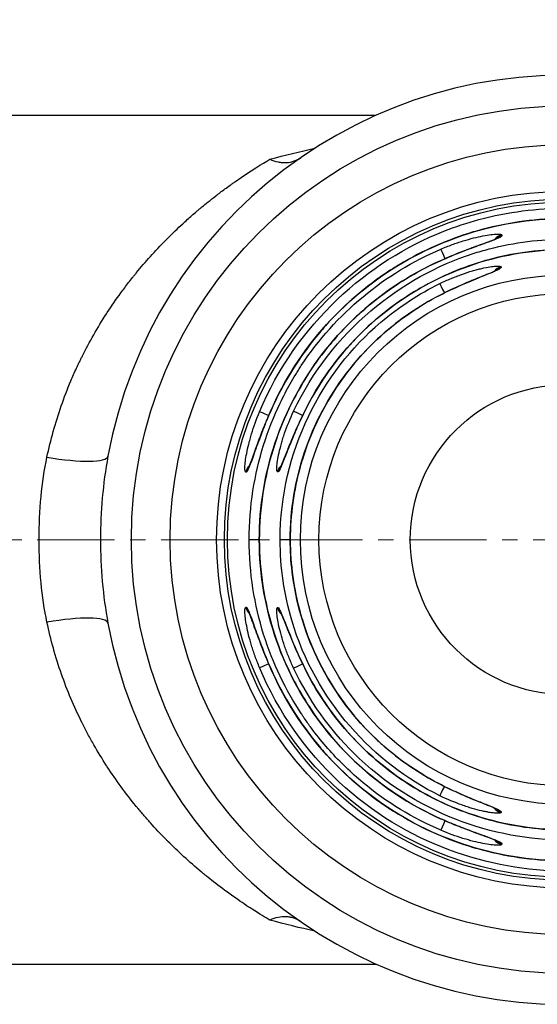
# Model space of a CAD drawing. Header units: inches. Extents: x 0 to 6721, y -3375 to 1330.
# Tile 121 of 196: x 4158.08 to 4166.43, y 568.48 to 584.38. Entities that reach past the tile are written whole.
import ezdxf

# ---------------------------------------------------------------- set-up
doc = ezdxf.new("R2010")
doc.units = ezdxf.units.IN
doc.header["$MEASUREMENT"] = 0
doc.linetypes.add('CENTER', pattern=[2, 1.25, -0.25, 0.25, -0.25])
doc.layers.add('AM_5', color=3, linetype='Continuous', lineweight=15)
doc.layers.add('AM_7', color=4, linetype='CENTER', lineweight=15)
doc.layers.add('中繼線', color=7, linetype='Continuous')
doc.styles.add('尺寸標註', font='romans.shx', dxfattribs={"bigfont": 'CHINESET.SHX'})
doc.dimstyles.new('複本(3) CNS2-1$0', dxfattribs={"dimtxt": 3.7, "dimasz": 3, "dimexe": 1.4, "dimexo": 1.4, "dimgap": 1, "dimtad": 1, "dimtoh": 1, "dimdsep": 46, "dimtxsty": '尺寸標註', "dimcen": 0, "dimclrd": 2, "dimclre": 2, "dimclrt": 3, "dimadec": 0, "dimazin": 2, "dimtp": 0.1, "dimtm": 0.1, "dimtfac": 0.71, "dimtmove": 0, "dimatfit": 0, "dimfxl": 0, "dimlwd": 13, "dimlwe": 13, "dimarcsym": 0})

# ---------------------------------------------------------------- blocks, each defined once
blk = doc.blocks.new('*D299')
at = {"layer": 'AM_5', "color": 2, "lineweight": 13}
for p, q in [((4143.863, 577.382), (4143.863, 621.951)), ((4174.476, 583.232), (4174.476, 621.951)), ((4146.863, 620.551), (4171.476, 620.551))]:
    blk.add_line(p, q, dxfattribs=at)
at = {"layer": 'AM_5', "color": 2}
for points in [[(4146.863, 621.051), (4146.863, 620.051), (4143.863, 620.551)], [(4171.476, 621.051), (4171.476, 620.051), (4174.476, 620.551)]]:
    blk.add_solid(points, dxfattribs=at)
at = {"layer": 'Defpoints', "color": 0}
for p in [(4174.476, 620.551), (4174.476, 581.832), (4143.863, 575.982)]:
    blk.add_point(p, dxfattribs=at)
at = {"layer": 'AM_5', "color": 3, "insert": (4158.896, 623.401), "char_height": 3.7, "attachment_point": 5, "style": '尺寸標註'}
blk.add_mtext('30.6 REF.', dxfattribs=at)
blk = doc.blocks.new('90度接頭-上視')
for p, q in [((18.846, 6.85), (11.6, 6.85)), ((20.875, 4.918), (20.875, 4.906)), ((19.969, 4.45), (19.969, 4.45)), ((20.863, 4.403), (20.863, 4.392)), ((17.203, 1.99), (17.203, 1.99)), ((17.751, 1.99), (17.751, 1.99)), ((16.749, 1.091), (16.746, 1.091)), ((17.261, 1.096), (17.258, 1.096)), ((16.963, 0), (16.801, 0)), ((16.964, 0), (16.963, 0)), ((17.462, 0), (17.3, 0)), ((17.463, 0), (17.462, 0)), ((16.746, -1.091), (16.749, -1.091)), ((17.258, -1.096), (17.261, -1.096)), ((17.203, -1.99), (17.203, -1.99)), ((17.751, -1.99), (17.751, -1.99)), ((19.969, -4.45), (19.969, -4.45)), ((20.863, -4.392), (20.863, -4.403)), ((20.875, -4.906), (20.875, -4.918)), ((11.6, -6.85), (18.846, -6.85))]:
    blk.add_line(p, q)
for radius in [7, 6.375, 5.625, 5.5, 5.45, 4.273, 3.974, 2.5]:
    blk.add_circle((21.9, 0), radius)
for centre, radius, start, end in [((21.9, 0), 7.5, 190.3509, 169.6491), ((21.901, 0), 5.232, 166.8498, 166.8499), ((21.9, 0), 5.231, 193.1495, 193.1574)]:
    blk.add_arc(centre, radius, start, end)
for centre, major_axis, ratio, start_param, end_param in [((20.916, 4.723), (-0.2, 0.003), 0.996385, 5.663882, 5.666864), ((20.916, 4.723), (-0.2, 0.003), 0.996385, 4.931005, 5.632755), ((20.916, 4.71), (-0.2, 0.003), 0.996384, 5.545546, 5.549617), ((20.916, 4.71), (-0.2, 0.003), 0.996384, 4.931557, 5.496361), ((19.971, 4.508), (-0.079, 0.184), 0.002534, 0.083022, 1.416201), ((19.969, 4.322), (-0.082, 0.183), 0.002267, 6.200163, 6.283185), ((20.909, 4.209), (-0.2, 0.003), 0.996341, 5.676696, 5.680374), ((20.909, 4.209), (-0.2, 0.003), 0.996341, 4.956762, 5.644392), ((20.909, 4.198), (-0.2, 0.003), 0.99634, 5.568587, 5.573437), ((20.909, 4.198), (-0.2, 0.003), 0.99634, 4.957386, 5.519132), ((19.964, 3.954), (-0.088, 0.18), 0.001699, 0.083022, 1.409648), ((19.961, 3.765), (-0.092, 0.178), 0.001363, 6.200163, 6.283185), ((17.325, 1.987), (-0.183, 0.08), 0.012801, 0, 0.083029), ((17.697, 1.987), (-0.181, 0.085), 0.01263, 4.910395, 6.200157), ((17.876, 1.987), (-0.179, 0.089), 0.012513, 0, 0.083028), ((17.15, 1.987), (-0.185, 0.077), 0.012887, 4.910189, 6.200157), ((13.538, 1.527), (0.984, -0.18), 0.191505, 4.747353, 6.283185), ((16.941, 1.05), (0, 0.2), 0.996402, 0.753733, 1.362884), ((16.944, 1.05), (0, 0.2), 0.996402, 0.790029, 1.362766), ((17.452, 1.05), (0, 0.2), 0.996365, 0.7326, 1.339777), ((17.455, 1.05), (0, 0.2), 0.996365, 0.769079, 1.339632), ((16.941, -1.05), (0, 0.2), 0.996402, 1.778709, 2.382551), ((16.944, -1.05), (0, 0.2), 0.996402, 1.778826, 2.345729), ((17.452, -1.05), (0, 0.2), 0.996365, 1.801815, 2.403244), ((17.455, -1.05), (0, 0.2), 0.996365, 1.801961, 2.366241), ((13.538, -1.527), (0.984, 0.18), 0.191505, 0, 1.535832), ((16.944, -1.05), (0, 0.2), 0.996402, 2.39469, 2.398483), ((16.941, -1.05), (0, 0.2), 0.996402, 2.425065, 2.428543), ((17.455, -1.05), (0, 0.2), 0.996365, 2.41548, 2.41986), ((17.452, -1.05), (0, 0.2), 0.996365, 2.44597, 2.449995), ((17.15, -1.987), (-0.185, -0.077), 0.012887, 0.083029, 1.373176), ((17.325, -1.987), (-0.183, -0.08), 0.012801, 6.200157, 6.283185), ((17.697, -1.987), (-0.181, -0.085), 0.01263, 0.083028, 1.373043), ((17.876, -1.987), (-0.179, -0.089), 0.012513, 6.200157, 6.283185), ((19.961, -3.765), (-0.092, -0.178), 0.001363, 0, 0.083022), ((19.964, -3.954), (-0.088, -0.18), 0.001699, 4.873893, 6.200163), ((20.909, -4.209), (0.2, 0.003), 0.996341, 3.775244, 4.468016), ((20.909, -4.198), (0.2, 0.003), 0.99634, 3.898858, 4.467392), ((19.969, -4.322), (-0.082, -0.183), 0.002267, 0, 0.083022), ((19.971, -4.508), (-0.079, -0.184), 0.002534, 4.867237, 6.200163), ((20.916, -4.723), (0.2, 0.003), 0.996385, 3.787507, 4.493773), ((20.916, -4.71), (0.2, 0.003), 0.996384, 3.922133, 4.493221)]:
    blk.add_ellipse(centre, major_axis=major_axis, ratio=ratio, start_param=start_param, end_param=end_param)
for points in [[(17.132, 6.14), (17.378, 6.209), (17.621, 6.268), (17.86, 6.319)], [(17.86, -6.319), (17.621, -6.268), (17.378, -6.209), (17.132, -6.14)]]:
    blk.add_open_spline(points, degree=3)
for points, knots in [([(13.538, 1.333), (13.596, 1.609), (13.673, 1.884), (13.768, 2.158), (13.815, 2.294), (13.867, 2.43), (13.924, 2.565), (13.953, 2.632), (13.982, 2.699), (14.013, 2.766), (14.029, 2.8), (14.044, 2.833), (14.06, 2.866), (14.068, 2.883), (14.076, 2.899), (14.084, 2.916), (14.089, 2.924), (14.093, 2.933), (14.097, 2.941), (14.101, 2.949), (14.106, 2.959), (14.109, 2.966), (14.223, 3.194), (14.353, 3.423), (14.499, 3.648), (14.503, 3.654), (14.507, 3.659), (14.51, 3.665), (14.58, 3.772), (14.653, 3.878), (14.73, 3.984), (14.771, 4.039), (14.812, 4.094), (14.854, 4.149), (14.876, 4.177), (14.897, 4.204), (14.919, 4.231), (14.93, 4.245), (14.941, 4.259), (14.952, 4.272), (14.957, 4.279), (14.963, 4.286), (14.968, 4.293), (14.971, 4.296), (14.974, 4.3), (14.978, 4.304), (14.98, 4.307), (14.983, 4.31), (14.985, 4.313), (15.124, 4.483), (15.281, 4.658), (15.455, 4.835), (15.467, 4.847), (15.479, 4.859), (15.491, 4.872), (15.567, 4.948), (15.646, 5.024), (15.728, 5.1), (15.776, 5.144), (15.825, 5.188), (15.875, 5.232), (15.9, 5.254), (15.925, 5.276), (15.951, 5.298), (15.964, 5.309), (15.976, 5.319), (15.989, 5.33), (15.996, 5.336), (16.002, 5.341), (16.009, 5.347), (16.012, 5.349), (16.015, 5.352), (16.018, 5.355), (16.022, 5.358), (16.026, 5.361), (16.028, 5.363), (16.031, 5.366), (16.035, 5.368), (16.038, 5.371), (16.1, 5.422), (16.174, 5.483), (16.261, 5.55), (16.307, 5.585), (16.356, 5.623), (16.409, 5.662), (16.436, 5.682), (16.463, 5.702), (16.492, 5.722), (16.506, 5.732), (16.52, 5.742), (16.535, 5.753), (16.549, 5.763), (16.563, 5.773), (16.579, 5.784), (16.832, 5.961), (17.016, 6.072), (17.132, 6.14)], [0, 0, 0, 0, 0.125, 0.125, 0.125, 0.1875, 0.1875, 0.1875, 0.21875, 0.21875, 0.21875, 0.234375, 0.234375, 0.234375, 0.2421875, 0.2421875, 0.2421875, 0.2460937, 0.2460937, 0.2460937, 0.25, 0.25, 0.25, 0.375, 0.375, 0.375, 0.3780723, 0.3780723, 0.3780723, 0.4375, 0.4375, 0.4375, 0.46875, 0.46875, 0.46875, 0.484375, 0.484375, 0.484375, 0.4921875, 0.4921875, 0.4921875, 0.4960937, 0.4960937, 0.4960937, 0.4982063, 0.4982063, 0.4982063, 0.5, 0.5, 0.5, 0.625, 0.625, 0.625, 0.6336688, 0.6336688, 0.6336688, 0.6875, 0.6875, 0.6875, 0.71875, 0.71875, 0.71875, 0.734375, 0.734375, 0.734375, 0.7421875, 0.7421875, 0.7421875, 0.7460938, 0.7460938, 0.7460938, 0.7480469, 0.7480469, 0.7480469, 0.75, 0.75, 0.75, 0.753209, 0.753209, 0.753209, 0.8125, 0.8125, 0.8125, 0.84375, 0.84375, 0.84375, 0.859375, 0.859375, 0.859375, 0.8671875, 0.8671875, 0.8671875, 0.875, 0.875, 0.875, 1, 1, 1, 1]), ([(17.132, 6.14), (17.176, 6.122), (17.221, 6.108), (17.266, 6.099), (17.288, 6.094), (17.31, 6.091), (17.332, 6.089), (17.343, 6.088), (17.354, 6.088), (17.365, 6.088), (17.376, 6.087), (17.386, 6.087), (17.398, 6.088), (17.495, 6.093), (17.571, 6.125), (17.628, 6.164)], [0, 0, 0, 0, 0.25, 0.25, 0.25, 0.375, 0.375, 0.375, 0.4375, 0.4375, 0.4375, 0.5, 0.5, 0.5, 1, 1, 1, 1]), ([(16.967, 2.064), (17.561, 3.488), (18.723, 4.499), (19.939, 4.978), (20.127, 5.053), (20.317, 5.115), (20.506, 5.166), (20.978, 5.294), (21.451, 5.352), (21.904, 5.351), (23.116, 5.35), (24.479, 4.911), (25.548, 3.913), (26.078, 3.418), (26.53, 2.79), (26.833, 2.064)], [0, 0, 0, 0, 0.324753, 0.324753, 0.324753, 0.375, 0.375, 0.375, 0.5, 0.5, 0.5, 0.834147, 0.834147, 0.834147, 1, 1, 1, 1]), ([(17.142, 2.067), (17.364, 2.577), (17.674, 3.058), (18.424, 3.888), (18.875, 4.248), (19.856, 4.797), (20.399, 4.994), (21.505, 5.199), (22.082, 5.211), (23.195, 5.051), (23.746, 4.877), (24.749, 4.368), (25.215, 4.027), (26.002, 3.223), (26.333, 2.75), (26.605, 2.185), (26.632, 2.126), (26.658, 2.067)], [0, 0, 0, 0, 0.167078, 0.167078, 0.335772, 0.335772, 0.504451, 0.504451, 0.673164, 0.673164, 0.841893, 0.841893, 1.010627, 1.010627, 1.179352, 1.179352, 1.198802, 1.198802, 1.198802, 1.198802]), ([(26.657, 2.066), (26.452, 2.538), (26.181, 2.967), (25.866, 3.34), (25.835, 3.378), (25.803, 3.415), (25.77, 3.451), (25.46, 3.798), (25.112, 4.093), (24.744, 4.335), (24.689, 4.371), (24.634, 4.405), (24.578, 4.439), (24.193, 4.671), (23.789, 4.846), (23.384, 4.967), (23.336, 4.981), (23.289, 4.994), (23.242, 5.007), (22.788, 5.128), (22.334, 5.183), (21.897, 5.183), (21.461, 5.183), (21.008, 5.127), (20.555, 5.006), (20.508, 4.993), (20.462, 4.98), (20.416, 4.967), (20.01, 4.845), (19.605, 4.67), (19.22, 4.438), (19.165, 4.404), (19.11, 4.37), (19.056, 4.335), (18.687, 4.093), (18.339, 3.797), (18.029, 3.45), (17.997, 3.414), (17.965, 3.377), (17.934, 3.34), (17.619, 2.967), (17.348, 2.538), (17.143, 2.066)], [0, 0, 0, 0, 0.113579, 0.113579, 0.113579, 0.125, 0.125, 0.125, 0.233783, 0.233783, 0.233783, 0.25, 0.25, 0.25, 0.361911, 0.361911, 0.361911, 0.375, 0.375, 0.375, 0.5, 0.5, 0.5, 0.625, 0.625, 0.625, 0.637754, 0.637754, 0.637754, 0.75, 0.75, 0.75, 0.766011, 0.766011, 0.766011, 0.875, 0.875, 0.875, 0.886325, 0.886325, 0.886325, 1, 1, 1, 1]), ([(19.893, 4.691), (19.954, 4.717), (20.015, 4.741), (20.104, 4.774), (20.134, 4.784), (20.192, 4.804), (20.22, 4.813), (20.31, 4.841), (20.367, 4.857), (20.474, 4.884), (20.523, 4.894), (20.667, 4.922), (20.742, 4.931), (20.849, 4.934), (20.876, 4.929), (20.875, 4.918)], [0, 0, 0, 0, 0.125, 0.125, 0.1875, 0.1875, 0.25, 0.25, 0.375, 0.375, 0.5, 0.5, 0.75, 0.75, 1, 1, 1, 1]), ([(17.517, 2.072), (18.127, 3.367), (19.26, 4.247), (20.416, 4.619), (20.5, 4.646), (20.585, 4.67), (20.67, 4.693), (21.085, 4.802), (21.5, 4.851), (21.9, 4.851), (23.049, 4.851), (24.338, 4.414), (25.316, 3.443), (25.702, 3.059), (26.036, 2.596), (26.283, 2.072)], [0, 0, 0, 0, 0.349418, 0.349418, 0.349418, 0.375, 0.375, 0.375, 0.5, 0.5, 0.5, 0.858466, 0.858466, 0.858466, 1, 1, 1, 1]), ([(20.875, 4.906), (20.875, 4.9), (20.868, 4.893), (20.84, 4.876), (20.818, 4.866), (20.764, 4.844), (20.732, 4.831), (20.675, 4.811), (20.655, 4.803), (20.611, 4.788), (20.588, 4.779), (20.517, 4.754), (20.467, 4.736), (20.387, 4.707), (20.36, 4.697), (20.303, 4.675), (20.273, 4.664), (20.13, 4.608), (20.011, 4.559), (19.887, 4.504)], [0, 0, 0, 0, 0.125, 0.125, 0.25, 0.25, 0.375, 0.375, 0.4375, 0.4375, 0.5, 0.5, 0.625, 0.625, 0.6875, 0.6875, 0.75, 0.75, 1, 1, 1, 1]), ([(19.887, 4.504), (20.001, 4.555), (20.118, 4.603), (20.336, 4.689), (20.442, 4.728), (20.612, 4.79), (20.682, 4.815), (20.749, 4.841), (20.765, 4.848), (20.785, 4.857), (20.792, 4.861), (20.792, 4.861)], [0, 0, 0, 0, 0.0373786, 0.0373786, 0.0744383, 0.0744383, 0.10791, 0.10791, 0.121387, 0.121387, 0.1323603, 0.1323603, 0.1323603, 0.1323603]), ([(16.801, 0), (16.8, 0.539), (16.885, 1.055), (17.108, 1.765), (17.197, 1.991), (17.351, 2.312), (17.405, 2.416), (17.491, 2.567), (17.535, 2.642), (17.588, 2.726), (17.611, 2.762), (17.626, 2.786), (17.633, 2.797), (17.918, 3.23), (18.256, 3.605), (19.018, 4.24), (19.443, 4.499), (19.893, 4.691)], [0, 0, 0, 0, 0.25, 0.25, 0.375, 0.375, 0.4375, 0.4375, 0.46875, 0.484375, 0.492187, 0.492187, 0.5, 0.5, 0.75, 0.75, 1, 1, 1, 1]), ([(17.696, 2.075), (17.92, 2.527), (18.221, 2.947), (18.934, 3.664), (19.358, 3.969), (20.268, 4.421), (20.767, 4.574), (21.774, 4.711), (22.296, 4.696), (23.294, 4.502), (23.783, 4.32), (24.666, 3.817), (25.071, 3.488), (25.684, 2.798), (25.92, 2.447), (26.104, 2.075)], [0, 0, 0, 0, 0.151089, 0.151089, 0.303542, 0.303542, 0.456022, 0.456022, 0.608536, 0.608536, 0.761041, 0.761041, 0.913496, 0.913496, 1.037978, 1.037978, 1.037978, 1.037978]), ([(26.103, 2.075), (25.906, 2.474), (25.656, 2.834), (25.372, 3.148), (25.346, 3.176), (25.32, 3.204), (25.293, 3.232), (25.013, 3.526), (24.702, 3.775), (24.374, 3.979), (24.33, 4.006), (24.287, 4.032), (24.243, 4.058), (23.901, 4.254), (23.545, 4.402), (23.186, 4.505), (23.149, 4.515), (23.112, 4.525), (23.076, 4.535), (22.68, 4.637), (22.283, 4.685), (21.9, 4.685), (21.517, 4.685), (21.12, 4.637), (20.724, 4.535), (20.687, 4.525), (20.651, 4.515), (20.614, 4.505), (20.255, 4.402), (19.899, 4.254), (19.557, 4.058), (19.513, 4.032), (19.47, 4.006), (19.426, 3.979), (19.098, 3.775), (18.787, 3.526), (18.507, 3.232), (18.48, 3.204), (18.454, 3.176), (18.428, 3.148), (18.144, 2.834), (17.894, 2.474), (17.697, 2.075)], [0, 0, 0, 0, 0.114632, 0.114632, 0.114632, 0.125, 0.125, 0.125, 0.235389, 0.235389, 0.235389, 0.25, 0.25, 0.25, 0.363357, 0.363357, 0.363357, 0.375, 0.375, 0.375, 0.5, 0.5, 0.5, 0.625, 0.625, 0.625, 0.636633, 0.636633, 0.636633, 0.75, 0.75, 0.75, 0.764607, 0.764607, 0.764607, 0.875, 0.875, 0.875, 0.885366, 0.885366, 0.885366, 1, 1, 1, 1]), ([(16.963, 0), (16.964, 0.531), (17.052, 1.068), (17.393, 2.078), (17.65, 2.564), (18.299, 3.415), (18.699, 3.792), (19.378, 4.25), (19.628, 4.388), (19.887, 4.504)], [0, 0, 0, 0, 0.1592111, 0.1592111, 0.3197947, 0.3197947, 0.480365, 0.480365, 0.5655128, 0.5655128, 0.5655128, 0.5655128]), ([(19.887, 4.504), (19.462, 4.313), (19.06, 4.061), (18.52, 3.601), (18.35, 3.434), (18.114, 3.165), (18.039, 3.073), (17.93, 2.93), (17.877, 2.857), (17.818, 2.771), (17.793, 2.733), (17.776, 2.708), (17.767, 2.695), (17.524, 2.32), (17.326, 1.909), (17.045, 1.005), (16.965, 0.513), (16.964, 0)], [0, 0, 0, 0, 0.25, 0.25, 0.375, 0.375, 0.4375, 0.4375, 0.46875, 0.484375, 0.492188, 0.492188, 0.5, 0.5, 0.75, 0.75, 1, 1, 1, 1]), ([(19.869, 3.943), (19.987, 4.004), (20.11, 4.061), (20.336, 4.16), (20.444, 4.205), (20.574, 4.257), (20.61, 4.271), (20.697, 4.307), (20.741, 4.326), (20.775, 4.342), (20.781, 4.346), (20.781, 4.346)], [0, 0, 0, 0, 0.0398539, 0.0398539, 0.078478, 0.078478, 0.0951556, 0.0951556, 0.1235619, 0.1235619, 0.1351343, 0.1351343, 0.1351343, 0.1351343]), ([(20.863, 4.392), (20.863, 4.386), (20.855, 4.379), (20.827, 4.361), (20.804, 4.35), (20.749, 4.326), (20.716, 4.312), (20.658, 4.289), (20.637, 4.281), (20.593, 4.263), (20.569, 4.254), (20.498, 4.226), (20.448, 4.205), (20.367, 4.172), (20.34, 4.161), (20.283, 4.137), (20.252, 4.123), (20.11, 4.061), (19.992, 4.005), (19.87, 3.942)], [0, 0, 0, 0, 0.125, 0.125, 0.25, 0.25, 0.375, 0.375, 0.4375, 0.4375, 0.5, 0.5, 0.625, 0.625, 0.6875, 0.6875, 0.75, 0.75, 1, 1, 1, 1]), ([(19.876, 4.133), (19.937, 4.163), (19.997, 4.191), (20.086, 4.228), (20.115, 4.24), (20.173, 4.262), (20.2, 4.272), (20.29, 4.305), (20.347, 4.323), (20.428, 4.347), (20.454, 4.354), (20.505, 4.367), (20.528, 4.373), (20.651, 4.401), (20.726, 4.412), (20.836, 4.419), (20.863, 4.415), (20.863, 4.403)], [0, 0, 0, 0, 0.125, 0.125, 0.1875, 0.1875, 0.25, 0.25, 0.375, 0.375, 0.4375, 0.4375, 0.5, 0.5, 0.75, 0.75, 1, 1, 1, 1]), ([(17.3, 0), (17.299, 1.422), (17.978, 2.708), (18.922, 3.509), (19.219, 3.761), (19.542, 3.97), (19.876, 4.133)], [0, 0, 0, 0, 0.760219, 0.760219, 0.760219, 1, 1, 1, 1]), ([(17.462, 0), (17.463, 0.477), (17.542, 0.961), (17.848, 1.869), (18.08, 2.305), (18.664, 3.07), (19.023, 3.409), (19.566, 3.775), (19.715, 3.863), (19.869, 3.943)], [0, 0, 0, 0, 0.143201, 0.143201, 0.2875505, 0.2875505, 0.4319259, 0.4319259, 0.4838829, 0.4838829, 0.4838829, 0.4838829]), ([(19.87, 3.942), (19.543, 3.774), (19.229, 3.561), (18.942, 3.303), (18.919, 3.283), (18.896, 3.262), (18.873, 3.241), (18.613, 2.998), (18.376, 2.717), (18.173, 2.404), (18.15, 2.368), (18.127, 2.332), (18.105, 2.295), (17.917, 1.984), (17.763, 1.643), (17.653, 1.28), (17.643, 1.246), (17.633, 1.211), (17.623, 1.176), (17.519, 0.801), (17.463, 0.405), (17.463, 0)], [0, 0, 0, 0, 0.25, 0.25, 0.25, 0.269969, 0.269969, 0.269969, 0.5, 0.5, 0.5, 0.526492, 0.526492, 0.526492, 0.75, 0.75, 0.75, 0.771372, 0.771372, 0.771372, 1, 1, 1, 1]), ([(16.795, 1.176), (16.795, 1.176), (16.795, 1.176), (16.795, 1.177), (16.798, 1.182), (16.806, 1.2), (16.813, 1.217), (16.833, 1.267), (16.847, 1.304), (16.883, 1.404), (16.907, 1.47), (16.964, 1.624), (16.997, 1.714), (17.068, 1.891), (17.104, 1.98), (17.142, 2.067)], [0.0293404, 0.0293404, 0.0293404, 0.0293404, 0.0309525, 0.0309525, 0.0399871, 0.0399871, 0.0543878, 0.0543878, 0.0748966, 0.0748966, 0.1018651, 0.1018651, 0.1325501, 0.1325501, 0.1610378, 0.1610378, 0.1610378, 0.1610378]), ([(17.258, 1.096), (17.253, 1.096), (17.249, 1.102), (17.245, 1.129), (17.244, 1.15), (17.247, 1.203), (17.251, 1.236), (17.263, 1.311), (17.271, 1.355), (17.292, 1.448), (17.305, 1.498), (17.327, 1.578), (17.335, 1.605), (17.353, 1.662), (17.363, 1.692), (17.412, 1.833), (17.46, 1.951), (17.517, 2.072)], [0, 0, 0, 0, 0.125, 0.125, 0.25, 0.25, 0.375, 0.375, 0.5, 0.5, 0.625, 0.625, 0.6875, 0.6875, 0.75, 0.75, 1, 1, 1, 1]), ([(17.697, 2.075), (17.667, 2.014), (17.638, 1.954), (17.598, 1.866), (17.584, 1.836), (17.559, 1.779), (17.547, 1.751), (17.509, 1.662), (17.486, 1.606), (17.454, 1.527), (17.443, 1.502), (17.424, 1.452), (17.415, 1.429), (17.386, 1.357), (17.37, 1.314), (17.34, 1.238), (17.327, 1.206), (17.29, 1.124), (17.273, 1.096), (17.261, 1.096)], [0, 0, 0, 0, 0.125, 0.125, 0.1875, 0.1875, 0.25, 0.25, 0.375, 0.375, 0.4375, 0.4375, 0.5, 0.5, 0.625, 0.625, 0.75, 0.75, 1, 1, 1, 1]), ([(17.309, 1.179), (17.309, 1.179), (17.309, 1.179), (17.31, 1.181), (17.313, 1.186), (17.322, 1.205), (17.33, 1.223), (17.352, 1.275), (17.368, 1.313), (17.408, 1.414), (17.434, 1.481), (17.497, 1.636), (17.535, 1.726), (17.613, 1.903), (17.654, 1.99), (17.696, 2.075)], [0.0287692, 0.0287692, 0.0287692, 0.0287692, 0.0308179, 0.0308179, 0.0400315, 0.0400315, 0.0547303, 0.0547303, 0.0754546, 0.0754546, 0.1026855, 0.1026855, 0.1337713, 0.1337713, 0.1624404, 0.1624404, 0.1624404, 0.1624404]), ([(16.746, 1.091), (16.735, 1.091), (16.729, 1.118), (16.732, 1.197), (16.735, 1.229), (16.744, 1.303), (16.751, 1.346), (16.769, 1.439), (16.779, 1.488), (16.799, 1.568), (16.806, 1.595), (16.822, 1.651), (16.83, 1.681), (16.873, 1.823), (16.916, 1.941), (16.967, 2.064)], [0, 0, 0, 0, 0.25, 0.25, 0.375, 0.375, 0.5, 0.5, 0.625, 0.625, 0.6875, 0.6875, 0.75, 0.75, 1, 1, 1, 1]), ([(17.143, 2.066), (17.116, 2.005), (17.09, 1.944), (17.042, 1.825), (17.02, 1.769), (16.975, 1.651), (16.954, 1.595), (16.916, 1.49), (16.898, 1.442), (16.864, 1.347), (16.849, 1.305), (16.822, 1.231), (16.81, 1.199), (16.776, 1.119), (16.76, 1.091), (16.749, 1.091)], [0, 0, 0, 0, 0.125, 0.125, 0.25, 0.25, 0.375, 0.375, 0.5, 0.5, 0.625, 0.625, 0.75, 0.75, 1, 1, 1, 1]), ([(13.538, -1.333), (13.454, -0.928), (13.411, -0.481), (13.411, 0.482), (13.454, 0.928), (13.538, 1.333)], [0, 0, 0, 0, 0.5, 0.5, 1, 1, 1, 1]), ([(14.522, 1.348), (14.441, 0.902), (14.4, 0.451), (14.4, 0), (14.4, -0.449), (14.441, -0.904), (14.522, -1.348)], [0, 0, 0, 0, 0.501171, 0.501171, 0.501171, 1, 1, 1, 1]), ([(19.893, -4.691), (19.443, -4.499), (19.018, -4.24), (18.446, -3.764), (18.267, -3.591), (18.017, -3.312), (17.937, -3.216), (17.822, -3.067), (17.766, -2.991), (17.703, -2.901), (17.677, -2.863), (17.659, -2.836), (17.65, -2.822), (17.393, -2.432), (17.182, -2.002), (16.885, -1.055), (16.8, -0.539), (16.801, 0)], [0, 0, 0, 0, 0.25, 0.25, 0.375, 0.375, 0.4375, 0.4375, 0.46875, 0.484375, 0.492188, 0.492188, 0.5, 0.5, 0.75, 0.75, 1, 1, 1, 1]), ([(19.887, -4.504), (19.403, -4.288), (18.949, -3.989), (18.165, -3.268), (17.827, -2.835), (17.313, -1.896), (17.131, -1.378), (16.989, -0.57), (16.964, -0.285), (16.963, 0)], [0, 0, 0, 0, 0.1590061, 0.1590061, 0.3195487, 0.3195487, 0.4801, 0.4801, 0.5655158, 0.5655158, 0.5655158, 0.5655158]), ([(16.964, 0), (16.965, -0.513), (17.046, -1.005), (17.256, -1.683), (17.341, -1.899), (17.486, -2.207), (17.537, -2.306), (17.618, -2.451), (17.66, -2.523), (17.71, -2.604), (17.731, -2.639), (17.746, -2.661), (17.752, -2.672), (18.022, -3.087), (18.34, -3.448), (19.06, -4.061), (19.462, -4.313), (19.887, -4.504)], [0, 0, 0, 0, 0.25, 0.25, 0.375, 0.375, 0.4375, 0.4375, 0.46875, 0.484375, 0.492188, 0.492188, 0.5, 0.5, 0.75, 0.75, 1, 1, 1, 1]), ([(19.876, -4.133), (18.817, -3.615), (17.871, -2.609), (17.487, -1.3), (17.365, -0.887), (17.3, -0.448), (17.3, 0)], [0, 0, 0, 0, 0.760219, 0.760219, 0.760219, 1, 1, 1, 1]), ([(19.869, -3.943), (19.446, -3.724), (19.052, -3.433), (18.385, -2.747), (18.102, -2.342), (17.688, -1.473), (17.551, -0.999), (17.473, -0.348), (17.463, -0.174), (17.462, 0)], [0, 0, 0, 0, 0.1430279, 0.1430279, 0.2873367, 0.2873367, 0.4316977, 0.4316977, 0.4838857, 0.4838857, 0.4838857, 0.4838857]), ([(17.463, 0), (17.463, -0.405), (17.519, -0.801), (17.623, -1.176), (17.633, -1.211), (17.643, -1.246), (17.653, -1.28), (17.763, -1.643), (17.917, -1.984), (18.105, -2.295), (18.127, -2.332), (18.15, -2.368), (18.173, -2.404), (18.376, -2.717), (18.613, -2.998), (18.873, -3.241), (18.896, -3.262), (18.919, -3.283), (18.942, -3.303), (19.229, -3.561), (19.543, -3.774), (19.87, -3.942)], [0, 0, 0, 0, 0.228628, 0.228628, 0.228628, 0.25, 0.25, 0.25, 0.473508, 0.473508, 0.473508, 0.5, 0.5, 0.5, 0.730031, 0.730031, 0.730031, 0.75, 0.75, 0.75, 1, 1, 1, 1]), ([(16.967, -2.064), (16.941, -2.002), (16.918, -1.942), (16.886, -1.853), (16.876, -1.824), (16.856, -1.766), (16.848, -1.738), (16.821, -1.649), (16.805, -1.593), (16.779, -1.488), (16.769, -1.439), (16.742, -1.297), (16.733, -1.223), (16.729, -1.118), (16.735, -1.091), (16.746, -1.091)], [0, 0, 0, 0, 0.125, 0.125, 0.1875, 0.1875, 0.25, 0.25, 0.375, 0.375, 0.5, 0.5, 0.75, 0.75, 1, 1, 1, 1]), ([(16.749, -1.091), (16.754, -1.091), (16.761, -1.098), (16.778, -1.125), (16.788, -1.146), (16.81, -1.199), (16.822, -1.231), (16.85, -1.305), (16.865, -1.349), (16.898, -1.442), (16.916, -1.491), (16.954, -1.596), (16.976, -1.654), (17.041, -1.825), (17.089, -1.943), (17.143, -2.066)], [0, 0, 0, 0, 0.125, 0.125, 0.25, 0.25, 0.375, 0.375, 0.5, 0.5, 0.625, 0.625, 0.75, 0.75, 1, 1, 1, 1]), ([(17.517, -2.072), (17.488, -2.011), (17.462, -1.951), (17.426, -1.863), (17.415, -1.834), (17.393, -1.776), (17.383, -1.749), (17.352, -1.66), (17.335, -1.604), (17.304, -1.497), (17.292, -1.449), (17.26, -1.305), (17.249, -1.23), (17.242, -1.123), (17.247, -1.096), (17.258, -1.096)], [0, 0, 0, 0, 0.125, 0.125, 0.1875, 0.1875, 0.25, 0.25, 0.375, 0.375, 0.5, 0.5, 0.75, 0.75, 1, 1, 1, 1]), ([(17.261, -1.096), (17.267, -1.096), (17.274, -1.103), (17.292, -1.131), (17.302, -1.152), (17.326, -1.206), (17.34, -1.239), (17.362, -1.295), (17.37, -1.316), (17.387, -1.359), (17.396, -1.382), (17.424, -1.452), (17.443, -1.502), (17.475, -1.581), (17.487, -1.608), (17.51, -1.664), (17.522, -1.694), (17.583, -1.836), (17.637, -1.953), (17.697, -2.075)], [0, 0, 0, 0, 0.125, 0.125, 0.25, 0.25, 0.375, 0.375, 0.4375, 0.4375, 0.5, 0.5, 0.625, 0.625, 0.6875, 0.6875, 0.75, 0.75, 1, 1, 1, 1]), ([(17.142, -2.067), (17.093, -1.955), (17.047, -1.84), (16.964, -1.625), (16.926, -1.522), (16.865, -1.354), (16.84, -1.285), (16.813, -1.218), (16.806, -1.201), (16.797, -1.181), (16.794, -1.175), (16.794, -1.175)], [0, 0, 0, 0, 0.0366262, 0.0366262, 0.073161, 0.073161, 0.1065816, 0.1065816, 0.1201448, 0.1201448, 0.1311498, 0.1311498, 0.1311498, 0.1311498]), ([(17.696, -2.075), (17.639, -1.96), (17.585, -1.841), (17.49, -1.62), (17.447, -1.515), (17.381, -1.346), (17.354, -1.278), (17.32, -1.201), (17.308, -1.178), (17.308, -1.178)], [0, 0, 0, 0, 0.0386648, 0.0386648, 0.0765489, 0.0765489, 0.1103367, 0.1103367, 0.1331561, 0.1331561, 0.1331561, 0.1331561]), ([(17.132, -6.14), (17.062, -6.099), (16.967, -6.042), (16.848, -5.965), (16.769, -5.914), (16.674, -5.851), (16.579, -5.784), (16.459, -5.7), (16.353, -5.621), (16.261, -5.55), (16.215, -5.514), (16.173, -5.481), (16.134, -5.45), (16.114, -5.434), (16.096, -5.419), (16.078, -5.404), (16.069, -5.397), (16.061, -5.39), (16.052, -5.383), (16.048, -5.38), (16.044, -5.376), (16.04, -5.373), (16.038, -5.371), (16.036, -5.369), (16.034, -5.368), (16.032, -5.366), (16.031, -5.365), (16.028, -5.363), (15.834, -5.201), (15.654, -5.035), (15.49, -4.871), (15.479, -4.859), (15.467, -4.848), (15.456, -4.836), (15.369, -4.748), (15.287, -4.66), (15.208, -4.573), (15.169, -4.53), (15.131, -4.487), (15.094, -4.444), (15.076, -4.422), (15.058, -4.401), (15.04, -4.379), (15.031, -4.369), (15.022, -4.358), (15.013, -4.347), (15.009, -4.342), (15.004, -4.337), (15, -4.331), (14.995, -4.326), (14.992, -4.322), (14.987, -4.315), (14.984, -4.312), (14.981, -4.309), (14.978, -4.305), (14.808, -4.096), (14.652, -3.883), (14.511, -3.666), (14.508, -3.661), (14.504, -3.656), (14.501, -3.651), (14.428, -3.538), (14.359, -3.425), (14.294, -3.311), (14.262, -3.254), (14.23, -3.197), (14.199, -3.14), (14.184, -3.112), (14.169, -3.083), (14.154, -3.055), (14.147, -3.04), (14.14, -3.026), (14.132, -3.012), (14.129, -3.005), (14.125, -2.998), (14.121, -2.991), (14.118, -2.983), (14.115, -2.977), (14.111, -2.969), (14.108, -2.963), (14.105, -2.957), (14.102, -2.951), (13.974, -2.694), (13.865, -2.435), (13.772, -2.171), (13.675, -1.894), (13.597, -1.612), (13.538, -1.333)], [0, 0, 0, 0, 0.0754992, 0.0754992, 0.0754992, 0.125, 0.125, 0.125, 0.1875, 0.1875, 0.1875, 0.21875, 0.21875, 0.21875, 0.234375, 0.234375, 0.234375, 0.2421875, 0.2421875, 0.2421875, 0.2460937, 0.2460937, 0.2460937, 0.2480469, 0.2480469, 0.2480469, 0.25, 0.25, 0.25, 0.3668187, 0.3668187, 0.3668187, 0.375, 0.375, 0.375, 0.4375, 0.4375, 0.4375, 0.46875, 0.46875, 0.46875, 0.484375, 0.484375, 0.484375, 0.4921875, 0.4921875, 0.4921875, 0.4960937, 0.4960937, 0.4960937, 0.5, 0.5, 0.5, 0.5019744, 0.5019744, 0.5019744, 0.6222408, 0.6222408, 0.6222408, 0.625, 0.625, 0.625, 0.6875, 0.6875, 0.6875, 0.71875, 0.71875, 0.71875, 0.734375, 0.734375, 0.734375, 0.7421875, 0.7421875, 0.7421875, 0.7460937, 0.7460937, 0.7460937, 0.75, 0.75, 0.75, 0.7528777, 0.7528777, 0.7528777, 0.8735859, 0.8735859, 0.8735859, 1, 1, 1, 1]), ([(26.833, -2.064), (26.239, -3.488), (25.077, -4.499), (23.862, -4.978), (23.674, -5.052), (23.484, -5.115), (23.294, -5.166), (22.822, -5.294), (22.35, -5.352), (21.896, -5.351), (20.684, -5.35), (19.321, -4.911), (18.252, -3.913), (17.722, -3.418), (17.27, -2.79), (16.967, -2.064)], [0, 0, 0, 0, 0.324711, 0.324711, 0.324711, 0.375, 0.375, 0.375, 0.5, 0.5, 0.5, 0.834184, 0.834184, 0.834184, 1, 1, 1, 1]), ([(17.143, -2.066), (17.348, -2.538), (17.619, -2.967), (17.934, -3.34), (17.965, -3.378), (17.998, -3.415), (18.03, -3.451), (18.34, -3.798), (18.688, -4.093), (19.056, -4.335), (19.111, -4.371), (19.166, -4.405), (19.222, -4.439), (19.607, -4.671), (20.011, -4.846), (20.416, -4.967), (20.464, -4.981), (20.511, -4.994), (20.558, -5.007), (21.012, -5.128), (21.466, -5.183), (21.902, -5.183), (22.339, -5.183), (22.792, -5.127), (23.245, -5.006), (23.291, -4.993), (23.338, -4.98), (23.384, -4.967), (23.79, -4.845), (24.195, -4.67), (24.58, -4.438), (24.635, -4.404), (24.69, -4.37), (24.744, -4.335), (25.113, -4.093), (25.461, -3.797), (25.771, -3.45), (25.803, -3.414), (25.835, -3.377), (25.866, -3.34), (26.181, -2.967), (26.452, -2.538), (26.657, -2.066)], [0, 0, 0, 0, 0.113577, 0.113577, 0.113577, 0.125, 0.125, 0.125, 0.233783, 0.233783, 0.233783, 0.25, 0.25, 0.25, 0.361921, 0.361921, 0.361921, 0.375, 0.375, 0.375, 0.5, 0.5, 0.5, 0.625, 0.625, 0.625, 0.637764, 0.637764, 0.637764, 0.75, 0.75, 0.75, 0.766011, 0.766011, 0.766011, 0.875, 0.875, 0.875, 0.886322, 0.886322, 0.886322, 1, 1, 1, 1]), ([(26.658, -2.067), (26.436, -2.577), (26.126, -3.058), (25.376, -3.888), (24.925, -4.248), (23.944, -4.797), (23.401, -4.994), (22.295, -5.199), (21.718, -5.211), (20.605, -5.051), (20.054, -4.877), (19.051, -4.368), (18.585, -4.027), (17.798, -3.223), (17.467, -2.75), (17.195, -2.185), (17.168, -2.126), (17.142, -2.067)], [0, 0, 0, 0, 0.167078, 0.167078, 0.335772, 0.335772, 0.504451, 0.504451, 0.673164, 0.673164, 0.841893, 0.841893, 1.010627, 1.010627, 1.179352, 1.179352, 1.198802, 1.198802, 1.198802, 1.198802]), ([(26.283, -2.072), (25.673, -3.367), (24.54, -4.247), (23.384, -4.619), (23.3, -4.646), (23.215, -4.67), (23.13, -4.693), (22.715, -4.801), (22.3, -4.851), (21.9, -4.851), (20.751, -4.851), (19.462, -4.414), (18.484, -3.443), (18.098, -3.059), (17.764, -2.596), (17.517, -2.072)], [0, 0, 0, 0, 0.349416, 0.349416, 0.349416, 0.375, 0.375, 0.375, 0.5, 0.5, 0.5, 0.858469, 0.858469, 0.858469, 1, 1, 1, 1]), ([(26.104, -2.075), (25.88, -2.527), (25.579, -2.947), (24.866, -3.664), (24.442, -3.969), (23.532, -4.421), (23.033, -4.574), (22.026, -4.711), (21.504, -4.696), (20.506, -4.502), (20.017, -4.32), (19.134, -3.817), (18.729, -3.488), (18.116, -2.798), (17.88, -2.447), (17.696, -2.075)], [0, 0, 0, 0, 0.151089, 0.151089, 0.303542, 0.303542, 0.456022, 0.456022, 0.608536, 0.608536, 0.761041, 0.761041, 0.913496, 0.913496, 1.037978, 1.037978, 1.037978, 1.037978]), ([(17.697, -2.075), (17.894, -2.474), (18.144, -2.834), (18.428, -3.148), (18.454, -3.176), (18.48, -3.204), (18.507, -3.232), (18.787, -3.526), (19.098, -3.775), (19.426, -3.979), (19.47, -4.006), (19.513, -4.032), (19.557, -4.058), (19.899, -4.254), (20.255, -4.402), (20.614, -4.505), (20.651, -4.515), (20.688, -4.525), (20.724, -4.535), (21.12, -4.637), (21.517, -4.685), (21.9, -4.685), (22.283, -4.685), (22.68, -4.637), (23.076, -4.535), (23.113, -4.525), (23.149, -4.515), (23.186, -4.505), (23.545, -4.402), (23.901, -4.254), (24.243, -4.058), (24.287, -4.032), (24.33, -4.006), (24.374, -3.979), (24.702, -3.775), (25.013, -3.526), (25.293, -3.232), (25.32, -3.204), (25.346, -3.176), (25.372, -3.148), (25.656, -2.834), (25.906, -2.474), (26.103, -2.075)], [0, 0, 0, 0, 0.114631, 0.114631, 0.114631, 0.125, 0.125, 0.125, 0.235387, 0.235387, 0.235387, 0.25, 0.25, 0.25, 0.363356, 0.363356, 0.363356, 0.375, 0.375, 0.375, 0.5, 0.5, 0.5, 0.625, 0.625, 0.625, 0.636633, 0.636633, 0.636633, 0.75, 0.75, 0.75, 0.764605, 0.764605, 0.764605, 0.875, 0.875, 0.875, 0.885366, 0.885366, 0.885366, 1, 1, 1, 1]), ([(20.78, -4.345), (20.78, -4.345), (20.779, -4.344), (20.777, -4.343), (20.772, -4.34), (20.752, -4.331), (20.734, -4.323), (20.682, -4.3), (20.643, -4.285), (20.541, -4.244), (20.473, -4.217), (20.319, -4.153), (20.229, -4.115), (20.049, -4.032), (19.958, -3.989), (19.869, -3.943)], [0.0284071, 0.0284071, 0.0284071, 0.0284071, 0.0306852, 0.0306852, 0.0399609, 0.0399609, 0.05475, 0.05475, 0.0754396, 0.0754396, 0.1026089, 0.1026089, 0.1336416, 0.1336416, 0.163637, 0.163637, 0.163637, 0.163637]), ([(19.87, -3.942), (19.931, -3.974), (19.991, -4.003), (20.08, -4.046), (20.109, -4.059), (20.168, -4.086), (20.195, -4.098), (20.285, -4.138), (20.341, -4.162), (20.422, -4.195), (20.448, -4.205), (20.498, -4.226), (20.522, -4.235), (20.595, -4.264), (20.639, -4.281), (20.716, -4.312), (20.749, -4.325), (20.834, -4.363), (20.863, -4.381), (20.863, -4.392)], [0, 0, 0, 0, 0.125, 0.125, 0.1875, 0.1875, 0.25, 0.25, 0.375, 0.375, 0.4375, 0.4375, 0.5, 0.5, 0.625, 0.625, 0.75, 0.75, 1, 1, 1, 1]), ([(20.863, -4.403), (20.863, -4.409), (20.856, -4.413), (20.829, -4.417), (20.808, -4.417), (20.754, -4.414), (20.721, -4.41), (20.664, -4.401), (20.643, -4.397), (20.6, -4.389), (20.576, -4.384), (20.505, -4.367), (20.454, -4.354), (20.373, -4.331), (20.346, -4.322), (20.289, -4.304), (20.258, -4.293), (20.116, -4.242), (19.998, -4.193), (19.876, -4.133)], [0, 0, 0, 0, 0.125, 0.125, 0.25, 0.25, 0.375, 0.375, 0.4375, 0.4375, 0.5, 0.5, 0.625, 0.625, 0.6875, 0.6875, 0.75, 0.75, 1, 1, 1, 1]), ([(19.887, -4.504), (19.949, -4.531), (20.04, -4.571), (20.129, -4.607), (20.188, -4.63), (20.216, -4.641), (20.305, -4.676), (20.362, -4.697), (20.468, -4.736), (20.517, -4.754), (20.613, -4.788), (20.657, -4.804), (20.732, -4.832), (20.764, -4.844), (20.847, -4.878), (20.875, -4.894), (20.875, -4.906)], [0, 0, 0, 0, 0.125, 0.1875, 0.1875, 0.25, 0.25, 0.375, 0.375, 0.5, 0.5, 0.625, 0.625, 0.75, 0.75, 1, 1, 1, 1]), ([(20.791, -4.86), (20.791, -4.86), (20.79, -4.86), (20.789, -4.859), (20.784, -4.856), (20.766, -4.848), (20.748, -4.841), (20.698, -4.821), (20.66, -4.807), (20.56, -4.77), (20.493, -4.746), (20.339, -4.69), (20.249, -4.656), (20.069, -4.583), (19.977, -4.545), (19.887, -4.504)], [0.0290476, 0.0290476, 0.0290476, 0.0290476, 0.0308407, 0.0308407, 0.0399216, 0.0399216, 0.0543905, 0.0543905, 0.0748613, 0.0748613, 0.101764, 0.101764, 0.1323735, 0.1323735, 0.1619562, 0.1619562, 0.1619562, 0.1619562]), ([(20.875, -4.918), (20.876, -4.929), (20.848, -4.934), (20.768, -4.932), (20.736, -4.929), (20.661, -4.92), (20.617, -4.912), (20.523, -4.894), (20.473, -4.883), (20.393, -4.863), (20.365, -4.856), (20.308, -4.84), (20.278, -4.831), (20.135, -4.787), (20.016, -4.743), (19.893, -4.691)], [0, 0, 0, 0, 0.25, 0.25, 0.375, 0.375, 0.5, 0.5, 0.625, 0.625, 0.6875, 0.6875, 0.75, 0.75, 1, 1, 1, 1]), ([(17.628, -6.164), (17.594, -6.141), (17.557, -6.123), (17.519, -6.11), (17.499, -6.104), (17.48, -6.099), (17.459, -6.095), (17.439, -6.091), (17.42, -6.089), (17.398, -6.088), (17.311, -6.084), (17.22, -6.103), (17.132, -6.14)], [0, 0, 0, 0, 0.25, 0.25, 0.25, 0.375, 0.375, 0.375, 0.5, 0.5, 0.5, 1, 1, 1, 1])]:
    blk.add_open_spline(points, degree=3, knots=knots)

msp = doc.modelspace()

# ---------------------------------------------------------------- linework, layer by layer
at = {"layer": 'AM_7'}
msp.add_line((3946.363, 575.982), (4177.383, 575.982), dxfattribs=at)

# ---------------------------------------------------------------- block references
at = {"layer": '中繼線'}
msp.add_blockref('90度接頭-上視', (4144.983, 575.982), dxfattribs=at)

# ---------------------------------------------------------------- dimensions: what is measured, and where the dimension line sits
at = {"layer": 'AM_5'}
dim = msp.add_linear_dim(base=(4174.476, 620.551), p1=(4143.863, 575.982), p2=(4174.476, 581.832), text='<> REF.', dimstyle='複本(3) CNS2-1$0', override={"dimdec": 1, "dimpost": '', "dimtix": 1}, dxfattribs=at)
dim.commit()
dim.dimension.update_dxf_attribs({"geometry": '*D299', "text_midpoint": (4158.896, 620.551), "dimtype": 160})

doc.saveas('drawing.dxf')
